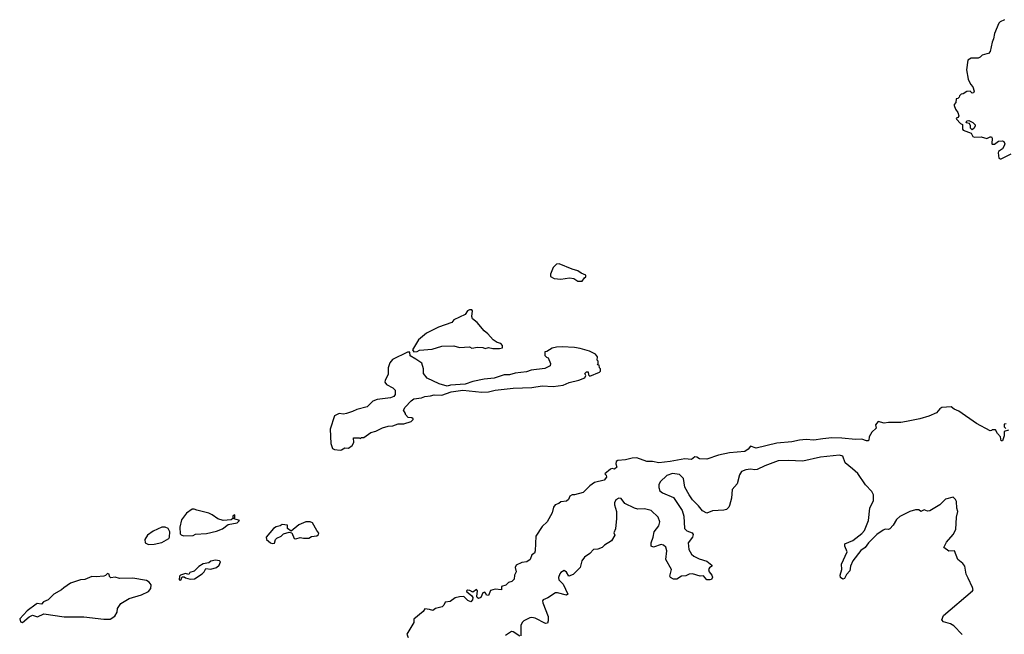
# Model space of a CAD drawing. Extents: x 2470790 to 2659118, y 702284 to 849036.
# Tile 152 of 154: x 2641099 to 2649933, y 768265 to 773778. Entities that reach past the tile are written whole.
import ezdxf

# ---------------------------------------------------------------- set-up
doc = ezdxf.new("R2010")
doc.units = 0

msp = doc.modelspace()

# ---------------------------------------------------------------- linework, layer by layer
at = {"layer": '0CON10XD'}
for points in [[(2649935, 773777.5), (2649895, 773757.5), (2649883.3, 773745), (2649843.3, 773655), (2649836.2, 773605), (2649823.8, 773575), (2649806.4, 773493.6), (2649790, 773475), (2649775, 773472.5), (2649735, 773460), (2649715, 773440), (2649697, 773433), (2649635, 773433.8), (2649604.3, 773415.7), (2649592.7, 773327.3), (2649608.8, 773245), (2649629.3, 773199.3), (2649648.8, 773175), (2649662.5, 773135), (2649655, 773122.5), (2649645, 773120), (2649627, 773137), (2649595, 773132.5), (2649565, 773112.5), (2649545, 773110), (2649530, 773095), (2649528.3, 773081.7), (2649515, 773070), (2649501.7, 773068.3), (2649497.5, 773035), (2649483, 773017), (2649483, 773007), (2649494.3, 772974.3), (2649516.2, 772945), (2649523.3, 772915), (2649519.3, 772900.7), (2649500, 772895), (2649502.5, 772885), (2649540, 772845), (2649558.3, 772838.3), (2649556.4, 772796.4), (2649565, 772786.7), (2649635, 772760), (2649650.7, 772730.7), (2649665, 772722.5), (2649725, 772727.5), (2649775, 772713.3), (2649805, 772727.5), (2649817, 772727), (2649822.5, 772715), (2649820, 772665), (2649825, 772660), (2649845, 772660), (2649880.7, 772689.3), (2649915, 772692.5), (2649927.5, 772685), (2649937.5, 772665), (2649930, 772645), (2649915, 772620), (2649880, 772595), (2649877, 772583), (2649882.5, 772535), (2649895, 772528.1)], [(2649645, 772790), (2649630, 772805), (2649630, 772825), (2649620, 772845), (2649591.7, 772851.7), (2649595, 772870), (2649615, 772872.5), (2649650, 772855), (2649670, 772835), (2649672.5, 772825), (2649662.5, 772805), (2649645, 772790)], [(2649895, 772528.1), (2649905, 772530.6), (2649994.4, 772575)], [(2646105, 771432.5), (2646145, 771433.3), (2646165, 771462.5), (2646178.3, 771471.7), (2646177.5, 771485), (2646135, 771503.3), (2646105.5, 771525.5), (2646055, 771538.8), (2645937.6, 771587.6), (2645915, 771583.6), (2645885.8, 771555), (2645861.2, 771495), (2645862.5, 771475), (2645895, 771456.7), (2645955, 771451.2), (2646033, 771463), (2646070, 771455), (2646105, 771432.5)], [(2644635, 770800), (2644665, 770802.5), (2644685, 770812.5), (2644798.3, 770821.7), (2644885, 770850), (2644995, 770852.5), (2645045, 770837.5), (2645135, 770842.5), (2645155, 770832.5), (2645205, 770840), (2645255, 770837.5), (2645275, 770827.5), (2645305, 770837.5), (2645345, 770827.5), (2645405, 770827.5), (2645430, 770835), (2645430, 770855), (2645415, 770872.5), (2645383, 770883), (2645347, 770907), (2645299.6, 770959.5), (2645265, 770987.5), (2645201.7, 771061.7), (2645162.5, 771095), (2645156.7, 771115), (2645162.5, 771165), (2645155, 771176.7), (2645135, 771176.2), (2645116.7, 771165), (2645095.8, 771134.2), (2644995, 771086), (2644975, 771061.2), (2644855, 771019.4), (2644747.5, 770965), (2644676.2, 770905), (2644623, 770817), (2644635, 770800)], [(2643975, 769915.8), (2643985, 769919.2), (2644015, 769936.7), (2644050, 769935), (2644083, 769957), (2644096.7, 769985), (2644093, 770027), (2644145, 770027.5), (2644155, 770022.5), (2644165, 770030), (2644185, 770030), (2644250, 770075), (2644295, 770087.5), (2644355, 770117.5), (2644405, 770132.5), (2644446.4, 770133.6), (2644495, 770152.5), (2644546.4, 770153.6), (2644610, 770175), (2644628.3, 770191.7), (2644628.3, 770198.3), (2644617, 770207), (2644585, 770210), (2644560, 770235), (2644560, 770245), (2644542.5, 770275), (2644557, 770303), (2644610.7, 770359.3), (2644635, 770376.7), (2644705, 770386.7), (2644735, 770398.8), (2644785, 770403.8), (2644816.4, 770413.6), (2644885, 770411.2), (2644970.7, 770439.3), (2645075, 770453.8), (2645245, 770436.7), (2645305, 770440), (2645365, 770453.8), (2645525, 770471.2), (2645695, 770478.8), (2645787, 770493), (2645885, 770486.2), (2645975, 770500), (2646027.7, 770522.3), (2646115, 770544), (2646170, 770565), (2646177.5, 770585), (2646170, 770605), (2646185, 770620), (2646198.3, 770618.3), (2646203, 770593), (2646215, 770580), (2646300, 770615), (2646310, 770625), (2646310, 770645), (2646300, 770655), (2646298.3, 770678.3), (2646282.5, 770682.5), (2646290, 770695), (2646290, 770715), (2646280, 770725), (2646282.5, 770755), (2646265, 770777.5), (2646210, 770805), (2646128.3, 770828.3), (2646075, 770836.7), (2645965, 770843.3), (2645915, 770840), (2645875, 770830), (2645828.3, 770801.7), (2645811.7, 770798.3), (2645810, 770765), (2645825, 770750), (2645840, 770745), (2645860, 770695), (2645858.3, 770671.7), (2645811.7, 770648.3), (2645687, 770633), (2645645, 770620), (2645543.6, 770606.4), (2645493, 770593), (2645445, 770592.5), (2645356.4, 770563.6), (2645265, 770553.3), (2645165, 770533.3), (2645095, 770510), (2644965, 770500), (2644935, 770490), (2644862.7, 770512.7), (2644755, 770562.5), (2644722.5, 770605), (2644722.5, 770645), (2644706.1, 770696.1), (2644653.3, 770733.3), (2644601.7, 770761.7), (2644600, 770795), (2644577, 770797), (2644445, 770729.5), (2644419.3, 770700.7), (2644404.8, 770655.2), (2644403.5, 770595), (2644379.2, 770545), (2644376.1, 770526.1), (2644390, 770505), (2644447.5, 770475), (2644466.7, 770455), (2644468.8, 770415), (2644455, 770396.7), (2644425, 770386.2), (2644305, 770370.8), (2644266.7, 770355), (2644215, 770306.2), (2644125, 770282), (2644085, 770262), (2644030, 770245), (2644005, 770240), (2643965, 770244), (2643924, 770225), (2643884.5, 770105), (2643891.4, 769975), (2643905, 769932.5), (2643923.9, 769923.9), (2643975, 769915.8)], [(2649970, 770095), (2649930, 770085), (2649930, 770045), (2649915, 770000), (2649905, 770000), (2649897.5, 770035), (2649872.5, 770065), (2649855, 770100), (2649825, 770100), (2649818.3, 770091.7), (2649805, 770090), (2649682.5, 770155), (2649525, 770266.7), (2649483.9, 770283.9), (2649455, 770306), (2649371.9, 770298.1), (2649355, 770288.1), (2649325, 770250.8), (2649255, 770220.8), (2649175, 770196.9), (2649055, 770172.7), (2649005, 770163.6), (2648895, 770163.3), (2648855, 770157.5), (2648800, 770175), (2648776.7, 770145), (2648783.3, 770115), (2648745, 770076.7), (2648720, 770035), (2648716.7, 770005), (2648710, 770000), (2648695, 769999.2), (2648654, 770016), (2648597, 770013), (2648475, 770024.2), (2648385, 770026.2), (2648305, 770017.7), (2648225, 770007.1), (2648155, 770013.1), (2648095, 770007.7), (2648025, 769991.3), (2647891.8, 769978.3), (2647705, 769933.3), (2647655, 769952.9), (2647634.3, 769925), (2647603.3, 769905), (2647466.2, 769893.8), (2647368.3, 769871.7), (2647265, 769834.5), (2647198.3, 769838.3), (2647175, 769853.3), (2647155, 769858), (2647125, 769832.5), (2647065, 769837.8), (2646933.8, 769813.8), (2646833.5, 769803.5), (2646775, 769816), (2646724.1, 769814.1), (2646636.4, 769846.4), (2646593.9, 769846.1), (2646535, 769830), (2646465, 769822.5), (2646450, 769815), (2646447.5, 769795), (2646456.1, 769763.9), (2646435, 769747.5), (2646415, 769752.5), (2646400, 769745), (2646350, 769705), (2646361.7, 769691.7), (2646362.5, 769675), (2646343.6, 769646.4), (2646255, 769626.2), (2646213, 769597), (2646155, 769538), (2646077, 769517), (2646055, 769516.7), (2646035, 769502.5), (2646023.3, 769475), (2646005, 769458.8), (2645955, 769453.3), (2645935, 769437.5), (2645902.5, 769425), (2645887.5, 769405), (2645876.2, 769355), (2645830, 769275), (2645785, 769232.5), (2645729.2, 769145), (2645723.3, 769015), (2645716.1, 768993.9), (2645693.3, 768976.7), (2645677.5, 768935), (2645650, 768915), (2645605, 768910), (2645552.5, 768885), (2645543.8, 768865), (2645552.5, 768825), (2645537.5, 768795), (2645535, 768760), (2645515, 768737.5), (2645485, 768730), (2645460, 768705), (2645420, 768695), (2645420, 768665), (2645365, 768670), (2645322.5, 768657.5), (2645305, 768612.5), (2645287, 768617), (2645280.7, 768630.7), (2645271.7, 768641.7), (2645255, 768637.5), (2645236.7, 768595), (2645215, 768586.7), (2645204.2, 768594.2), (2645201.2, 768605), (2645206.2, 768656.2), (2645197.5, 768667.5), (2645165, 768643.3), (2645138, 768658), (2645115, 768660), (2645107.5, 768655), (2645110, 768645), (2645152, 768612), (2645163.3, 768595), (2645161.9, 768575), (2645145, 768556.2), (2645118.9, 768568.9), (2645085, 768604.4), (2645045, 768602), (2645005, 768593.3), (2644959.6, 768560.5), (2644915, 768552.5), (2644903.6, 768526.4), (2644888.3, 768511.7), (2644830, 768495), (2644805, 768477.5), (2644775, 768488.8), (2644735, 768492.5), (2644719.6, 768470.5), (2644635, 768400), (2644635, 768370), (2644572.5, 768265), (2644583.3, 768235)], [(2649948.3, 770151.7), (2649931.7, 770148.3), (2649930, 770125), (2649945, 770110)], [(2648571.7, 769748.3), (2648505, 769803.8), (2648482.7, 769862.7), (2648455, 769871.4), (2648285, 769852.7), (2648125, 769817.5), (2647993.8, 769823.8), (2647905, 769820), (2647785, 769775.5), (2647715, 769742.3), (2647695, 769739.2), (2647655, 769746.2), (2647615, 769740), (2647574, 769725), (2647556, 769695), (2647535.8, 769615), (2647490, 769565), (2647485.7, 769485), (2647468.3, 769421.7), (2647461.2, 769405), (2647438.8, 769385), (2647415, 769378.2), (2647315, 769371.8), (2647265, 769352.7), (2647225, 769372), (2647188, 769418), (2647135, 769471.5), (2647104.7, 769515), (2647065.3, 769585), (2647053.5, 769663.5), (2647019.7, 769699.7), (2646955, 769707.8), (2646905, 769690), (2646845, 769631.5), (2646832.9, 769605), (2646831.6, 769581.6), (2646843.2, 769553.2), (2646865, 769534.1), (2646965, 769492.9), (2647042.8, 769375), (2647057.7, 769325), (2647062.5, 769212.5), (2647084.5, 769194.4), (2647133.3, 769175), (2647140.7, 769160.7), (2647134, 769135), (2647095.7, 769084.3), (2647101.4, 769025), (2647126.7, 768985), (2647146.6, 768966.6), (2647195, 768943.3), (2647265, 768920.8), (2647307.5, 768885), (2647307.5, 768875), (2647288.8, 768861.2), (2647280, 768845), (2647283.8, 768825), (2647307.5, 768795), (2647313.6, 768776.4), (2647305, 768756.7), (2647293.8, 768753.8), (2647264.3, 768754.3), (2647235, 768790), (2647205, 768787.8), (2647135, 768806.5), (2647106.6, 768803.4), (2647075, 768789.2), (2647035, 768786.2), (2646995, 768759.4), (2646965, 768758.1), (2646938, 768775), (2646932.5, 768785), (2646945.4, 768845.4), (2646896, 768935), (2646905.5, 769015), (2646895.4, 769045.4), (2646876.2, 769065), (2646855, 769070), (2646785, 769047.5), (2646763.8, 769055), (2646764.4, 769085), (2646781.5, 769135), (2646790.4, 769185), (2646832.1, 769237.9), (2646842, 769275), (2646826.3, 769316.3), (2646765, 769374.7), (2646705, 769389.2), (2646645, 769387.3), (2646615, 769395.2), (2646528.3, 769438.3), (2646495, 769481.9), (2646475, 769485.4), (2646448.5, 769471.5), (2646436.2, 769445), (2646435.5, 769425), (2646453.5, 769365), (2646454.3, 769305), (2646445, 769210), (2646430, 769175), (2646437.5, 769155), (2646408, 769102), (2646346.4, 769063.6), (2646325, 769042.5), (2646285, 769028.8), (2646247.5, 769025), (2646215, 768988.8), (2646165, 768956), (2646142.9, 768925), (2646127.5, 768865), (2646065, 768800.8), (2646025, 768787.5), (2646005, 768822.5), (2645985, 768836.2), (2645955, 768820), (2645945, 768806.7), (2645934, 768775), (2645936.2, 768755), (2645975.7, 768715.7), (2646015.8, 768624.2), (2646005, 768616.2), (2645925, 768637.3), (2645905, 768636.4), (2645838.6, 768591.5), (2645795, 768574), (2645790, 768565), (2645792.9, 768547.1), (2645838.9, 768425), (2645840.8, 768385), (2645833.9, 768366.1), (2645815, 768362), (2645725, 768408.5), (2645695, 768415.5), (2645675, 768411.9), (2645621.2, 768385), (2645607.9, 768372.1), (2645595.7, 768345), (2645595, 768250)], [(2649554.6, 768264.6), (2649480.3, 768340.3), (2649449.4, 768359.4), (2649386.4, 768376.4), (2649373.3, 768395), (2649387.5, 768435), (2649646, 768655), (2649652, 768665), (2649648.6, 768685), (2649608.5, 768768.5), (2649589.6, 768805), (2649579.1, 768875), (2649560.6, 768900.6), (2649515.6, 768935.6), (2649485, 769013.8), (2649435, 769011.4), (2649388.8, 769045), (2649415, 769090), (2649475, 769160.8), (2649497.8, 769205), (2649502.5, 769315), (2649515.4, 769365), (2649505.5, 769395.5), (2649502.9, 769455), (2649494, 769475), (2649475, 769494), (2649405, 769476.5), (2649355, 769427.5), (2649265, 769371.9), (2649245, 769370.8), (2649215, 769380), (2649185, 769367.5), (2649165, 769381.2), (2649135, 769382.5), (2649085, 769366.7), (2648995, 769321.4), (2648965, 769296), (2648935, 769244), (2648905, 769210.8), (2648895, 769204.5), (2648865, 769206.8), (2648845, 769200.4), (2648788.9, 769161.1), (2648764.6, 769135), (2648714.1, 769085.9), (2648684.6, 769045), (2648644.4, 769015.6), (2648574.7, 768925.3), (2648552.5, 768875), (2648546.9, 768835), (2648517.3, 768802.7), (2648498.8, 768765), (2648485, 768760), (2648464, 768775), (2648460, 768795), (2648474.3, 768845), (2648473.4, 768893.4), (2648523.2, 769005), (2648501.9, 769055), (2648501.2, 769075), (2648575, 769106.1), (2648655, 769168.8), (2648677.8, 769195), (2648714.2, 769285), (2648726.7, 769395), (2648760, 769465), (2648759.1, 769515), (2648745, 769545.8), (2648686.7, 769605), (2648618.1, 769708.1), (2648571.7, 769748.3)], [(2642569.3, 769149.3), (2642655, 769152.5), (2642675, 769162), (2642775, 769169.2), (2642865, 769188.6), (2642919.7, 769210.3), (2642970.4, 769249.5), (2643050, 769265), (2643070, 769285), (2643021.7, 769301.7), (2643030, 769315), (2643030, 769335), (2643025, 769337.5), (2643010, 769325), (2643010, 769305), (2642997, 769293), (2642925, 769286.7), (2642875, 769300), (2642826.6, 769336.6), (2642795, 769351.4), (2642687.7, 769377.7), (2642665, 769388.8), (2642645, 769386.2), (2642595, 769351.2), (2642549.3, 769290.7), (2642536, 769225), (2642537, 769167), (2642546.4, 769156.4), (2642569.3, 769149.3)], [(2643365, 769078.8), (2643385, 769082.5), (2643393.3, 769115), (2643405, 769126.7), (2643446.1, 769143.9), (2643465, 769167.5), (2643515, 769182.5), (2643540, 769175), (2643562.5, 769125), (2643575, 769120), (2643615, 769133.8), (2643645, 769127.5), (2643691.7, 769128.3), (2643717.5, 769142.5), (2643765, 769147.5), (2643780.7, 769159.3), (2643783, 769173), (2643763.3, 769195), (2643726.7, 769265), (2643705, 769273.3), (2643665, 769272.5), (2643602.3, 769247.7), (2643535, 769190), (2643502.5, 769215), (2643500, 769245), (2643455, 769248.8), (2643435, 769236.7), (2643400.4, 769229.5), (2643375, 769212.5), (2643310, 769135), (2643313.9, 769113.9), (2643347.5, 769085), (2643365, 769078.8)], [(2642255, 769069.2), (2642305, 769074.3), (2642373, 769087), (2642435.7, 769124.3), (2642443.3, 769135), (2642446.2, 769185), (2642431.2, 769215), (2642405, 769227.1), (2642375, 769224.5), (2642295, 769188.9), (2642245, 769152.9), (2642220, 769115), (2642223.3, 769085), (2642255, 769069.2)], [(2642545, 768750), (2642555, 768780), (2642575, 768780), (2642585, 768770), (2642628.3, 768758.3), (2642667, 768763), (2642735, 768807.5), (2642753.3, 768825), (2642770, 768855), (2642815, 768850), (2642865, 768863.3), (2642887.5, 768885), (2642900, 768915), (2642890, 768925), (2642855, 768930), (2642815, 768920), (2642795, 768907.5), (2642745, 768897.5), (2642707, 768873), (2642665, 768832.5), (2642625, 768820), (2642615, 768800), (2642585, 768810), (2642540, 768795), (2642532.5, 768785), (2642530, 768755), (2642545, 768750)], [(2641125, 768370), (2641185, 768422), (2641215, 768436.2), (2641259.6, 768420.5), (2641315, 768448.8), (2641498.3, 768421.7), (2641675, 768421.2), (2641855, 768400), (2641909.3, 768400.7), (2641953, 768427), (2641972.5, 768465), (2641977.5, 768495), (2642005, 768542.5), (2642080, 768585), (2642191.7, 768618.3), (2642255, 768650), (2642276.7, 768675), (2642279.3, 768709.3), (2642261.2, 768731.2), (2642235, 768746.2), (2642115, 768768), (2641995, 768766.7), (2641955, 768777.5), (2641915, 768772.5), (2641903, 768783), (2641900, 768805), (2641885, 768810), (2641868.8, 768791.2), (2641855, 768786.7), (2641785, 768779.2), (2641745, 768783.3), (2641683.1, 768756.9), (2641645, 768753.7), (2641555, 768722.3), (2641495, 768682.7), (2641475, 768662.9), (2641405, 768624.5), (2641355, 768575.5), (2641312, 768555), (2641295, 768536.7), (2641255, 768540), (2641245, 768535.5), (2641165, 768476.7), (2641098.7, 768405), (2641105, 768375.7), (2641125, 768370)], [(2645585, 768247.5), (2645525, 768288.6), (2645510.3, 768289.7), (2645457.5, 768255)]]:
    msp.add_lwpolyline(points, dxfattribs=at)

doc.saveas('drawing.dxf')
